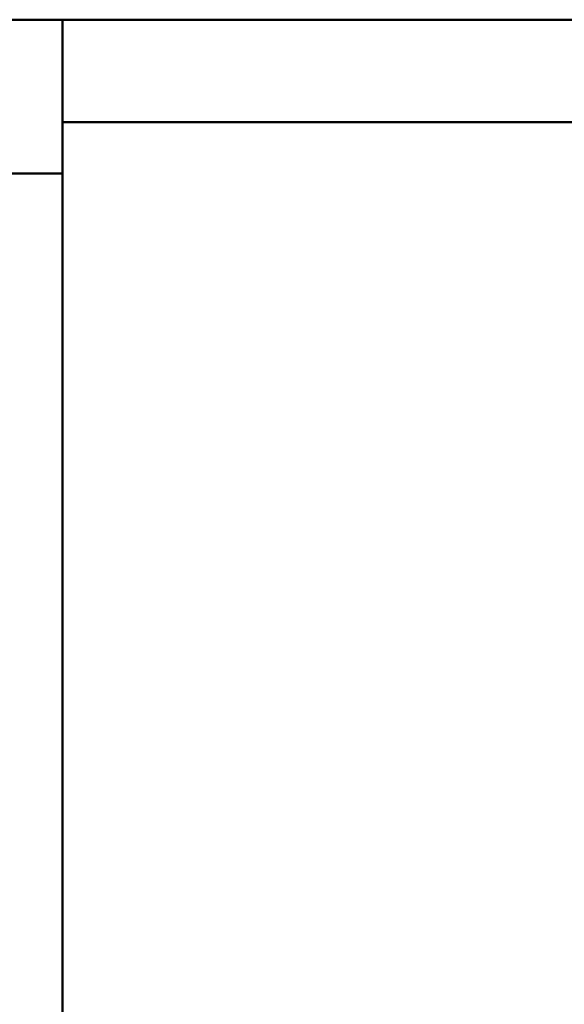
# Model space of a CAD drawing. Header units: millimetres. Extents: x 19580 to 41622, y 4748 to 42776.
# Tile 33 of 65: x 24427 to 25489, y 40854 to 42776. Entities that reach past the tile are written whole.
import ezdxf

# ---------------------------------------------------------------- set-up
doc = ezdxf.new("R2010")
doc.units = ezdxf.units.MM
for name, color, linetype, lineweight in [('A-COLS-____-MCUT', 52, 'Continuous', 50), ('A-COLS-____-OTLN', 52, 'Continuous', 20), ('A-WALL-____-MCUT', 113, 'Continuous', 50), ('A-WALL-____-OTLN', 113, 'Continuous', 20)]:
    doc.layers.add(name, color=color, linetype=linetype, lineweight=lineweight)

# ---------------------------------------------------------------- blocks, each defined once
blk = doc.blocks.new('Прямая форма - 83 new-608743-В_Этаж 01_Отопление')
at = {"layer": 'A-WALL-____-MCUT', "color": 253}
for p, q in [((5400, 0), (3300, 0)), ((3300, 0), (3300, -200)), ((3300, -200), (5400, -200))]:
    blk.add_line(p, q, dxfattribs=at)
blk = doc.blocks.new('Прямая форма - SW - 005-608744-В_Этаж 01_Отопление')
blk.add_blockref('Прямая форма - 83 new-608743-В_Этаж 01_Отопление', (0, 0))
blk = doc.blocks.new('Прямая форма - 83 new-608830-В_Этаж 01_Отопление')
at = {"layer": 'A-COLS-____-MCUT', "color": 253}
for p, q in [((150, 150), (-150, 150)), ((-150, 150), (-150, -150)), ((150, -150), (150, 150)), ((-150, -150), (150, -150))]:
    blk.add_line(p, q, dxfattribs=at)
blk = doc.blocks.new('Прямая форма - CRE - 002-608831-В_Этаж 01_Отопление')
blk.add_blockref('Прямая форма - 83 new-608830-В_Этаж 01_Отопление', (0, 0))
blk = doc.blocks.new('Прямая форма - 83 new-609205-В_Этаж 01_Отопление')
at = {"layer": 'A-WALL-____-MCUT', "color": 253}
for p, q in [((6700, 0), (6700, 100)), ((2900, 0), (6700, 0))]:
    blk.add_line(p, q, dxfattribs=at)
blk = doc.blocks.new('Прямая форма - SW - 005-609206-В_Этаж 01_Отопление')
blk.add_blockref('Прямая форма - 83 new-609205-В_Этаж 01_Отопление', (0, 0))
blk = doc.blocks.new('83 new_ifc_RVT-1-В_Этаж 01_Отопление')
at = {"layer": 'A-COLS-____-OTLN', "color": 9, "lineweight": 20}
blk.add_blockref('Прямая форма - CRE - 002-608831-В_Этаж 01_Отопление', (24360.3, 42625.8), dxfattribs=at)
at = {"layer": 'A-WALL-____-OTLN', "color": 9, "lineweight": 20}
blk.add_blockref('Прямая форма - SW - 005-608744-В_Этаж 01_Отопление', (21210.3, 42775.8), dxfattribs=at)
at = {"layer": 'A-WALL-____-OTLN', "color": 9, "lineweight": 20, "rotation": 90}
blk.add_blockref('Прямая форма - SW - 005-609206-В_Этаж 01_Отопление', (24510.3, 35775.8), dxfattribs=at)

msp = doc.modelspace()

# ---------------------------------------------------------------- block references
at = {"lineweight": 9}
msp.add_blockref('83 new_ifc_RVT-1-В_Этаж 01_Отопление', (0, 0), dxfattribs=at)

doc.saveas('drawing.dxf')
